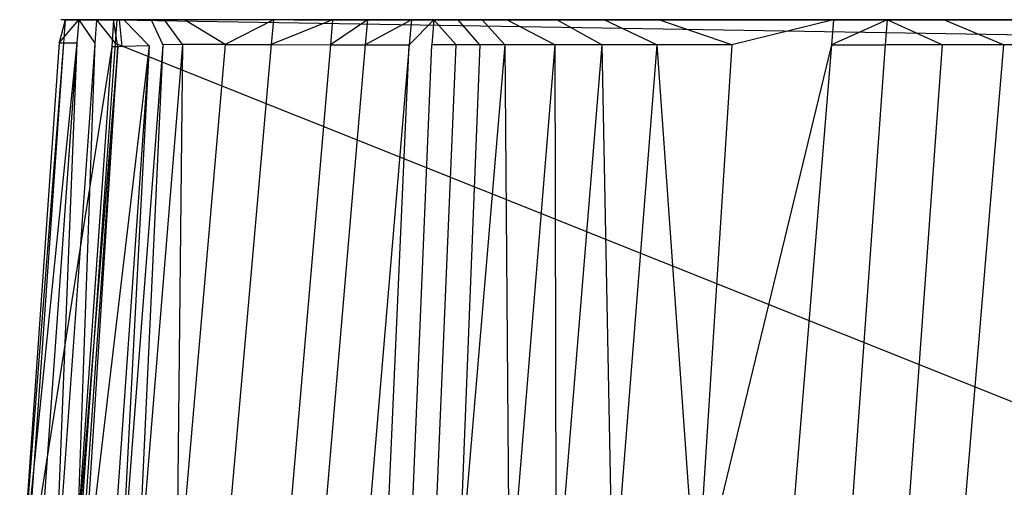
# Model space of a CAD drawing. Extents: x 0 to 0.36, y -0.56 to 0.
# Tile 35 of 40: x 0.019 to 0.125, y -0.05 to 0. Entities that reach past the tile are written whole.
import ezdxf

# ---------------------------------------------------------------- set-up
doc = ezdxf.new("R2010")
doc.units = 0
doc.layers.add('L1_WC_N_5638H0__0___REPLACEMTFO', color=7, linetype='CONTINUOUS')

msp = doc.modelspace()

# ---------------------------------------------------------------- linework, layer by layer
at = {"layer": 'L1_WC_N_5638H0__0___REPLACEMTFO', "color": 8}
for points, invisible_edges in [([(0.025632, -0.000123, 0.35872), (0.023542, -0.002586, 0.356749), (0.02544, -0.002603, 0.358722), (0.025632, -0.000123, 0.35872)], 13), ([(0.023542, -0.002586, 0.356749), (0.025632, -0.000123, 0.35872), (0.023731, -0.000123, 0.356745), (0.023542, -0.002586, 0.356749)], 14), ([(0.023542, -0.002586, 0.356749), (0.024194, -0.000123, 0.352754), (0.024006, -0.002624, 0.352758), (0.023542, -0.002586, 0.356749)], 13), ([(0.024194, -0.000123, 0.352754), (0.023542, -0.002586, 0.356749), (0.023731, -0.000123, 0.356745), (0.024194, -0.000123, 0.352754)], 14), ([(0.023731, -0.000123, 0.356745), (0.027249, -0.000123, 0.357079), (0.026539, -0.000123, 0.356089), (0.023731, -0.000123, 0.356745)], 13), ([(0.027249, -0.000123, 0.357079), (0.023731, -0.000123, 0.356745), (0.025632, -0.000123, 0.35872), (0.027249, -0.000123, 0.357079)], 14), ([(0.023731, -0.000123, 0.356745), (0.026519, -0.000123, 0.352892), (0.024194, -0.000123, 0.352754), (0.023731, -0.000123, 0.356745)], 13), ([(0.026519, -0.000123, 0.352892), (0.023731, -0.000123, 0.356745), (0.026539, -0.000123, 0.356089), (0.026519, -0.000123, 0.352892)], 14), ([(0.029369, -0.000123, 0.308181), (0.029181, -0.003033, 0.308186), (0.024006, -0.002624, 0.352758), (0.029369, -0.000123, 0.308181)], 14), ([(0.024194, -0.000123, 0.352754), (0.029369, -0.000123, 0.308181), (0.024006, -0.002624, 0.352758), (0.024194, -0.000123, 0.352754)], 14), ([(0.024194, -0.000123, 0.352754), (0.028536, -0.000123, 0.337238), (0.029369, -0.000123, 0.308181), (0.024194, -0.000123, 0.352754)], 13), ([(0.028536, -0.000123, 0.337238), (0.024194, -0.000123, 0.352754), (0.026519, -0.000123, 0.352892), (0.028536, -0.000123, 0.337238)], 14), ([(0.027353, -0.00263, 0.359947), (0.025632, -0.000123, 0.35872), (0.02544, -0.002603, 0.358722), (0.027353, -0.00263, 0.359947)], 13), ([(0.025632, -0.000123, 0.35872), (0.028225, -0.000123, 0.357704), (0.027249, -0.000123, 0.357079), (0.025632, -0.000123, 0.35872)], 13), ([(0.028225, -0.000123, 0.357704), (0.025632, -0.000123, 0.35872), (0.027545, -0.000123, 0.359945), (0.028225, -0.000123, 0.357704)], 14), ([(0.025632, -0.000123, 0.35872), (0.027353, -0.00263, 0.359947), (0.027545, -0.000123, 0.359945), (0.025632, -0.000123, 0.35872)], 14), ([(0.18, -0.000123, 0.357704), (0.028536, -0.000123, 0.337238), (0.026519, -0.000123, 0.352892), (0.18, -0.000123, 0.357704)], 15), ([(0.18, -0.000123, 0.357704), (0.026519, -0.000123, 0.352892), (0.026539, -0.000123, 0.356089), (0.18, -0.000123, 0.357704)], 15), ([(0.18, -0.000123, 0.357704), (0.026539, -0.000123, 0.356089), (0.027249, -0.000123, 0.357079), (0.18, -0.000123, 0.357704)], 15), ([(0.18, -0.000123, 0.357704), (0.027249, -0.000123, 0.357079), (0.028225, -0.000123, 0.357704), (0.18, -0.000123, 0.357704)], 15), ([(0.029537, -0.002636, 0.359947), (0.027545, -0.000123, 0.359945), (0.027353, -0.00263, 0.359947), (0.029537, -0.002636, 0.359947)], 13), ([(0.027545, -0.000123, 0.359945), (0.02973, -0.000123, 0.357704), (0.028225, -0.000123, 0.357704), (0.027545, -0.000123, 0.359945)], 13), ([(0.02973, -0.000123, 0.357704), (0.027545, -0.000123, 0.359945), (0.02973, -0.000123, 0.359945), (0.02973, -0.000123, 0.357704)], 14), ([(0.027545, -0.000123, 0.359945), (0.029537, -0.002636, 0.359947), (0.02973, -0.000123, 0.359945), (0.027545, -0.000123, 0.359945)], 14), ([(0.18, -0.000123, 0.357704), (0.028225, -0.000123, 0.357704), (0.02973, -0.000123, 0.357704), (0.18, -0.000123, 0.357704)], 15), ([(0.029994, -0.000123, 0.302842), (0.028536, -0.000123, 0.337238), (0.032951, -0.000123, 0.300425), (0.029994, -0.000123, 0.302842)], 13), ([(0.028536, -0.000123, 0.337238), (0.029994, -0.000123, 0.302842), (0.029369, -0.000123, 0.308181), (0.028536, -0.000123, 0.337238)], 14), ([(0.18, -0.000123, 0.357704), (0.032951, -0.000123, 0.300425), (0.028536, -0.000123, 0.337238), (0.18, -0.000123, 0.357704)], 15), ([(0.029369, -0.000123, 0.308181), (0.029805, -0.00302, 0.302847), (0.029181, -0.003033, 0.308186), (0.029369, -0.000123, 0.308181)], 13), ([(0.029805, -0.00302, 0.302847), (0.029369, -0.000123, 0.308181), (0.029994, -0.000123, 0.302842), (0.029805, -0.00302, 0.302847)], 14), ([(0.18, -0.00262, 0.359947), (0.02973, -0.000123, 0.359945), (0.029537, -0.002636, 0.359947), (0.18, -0.00262, 0.359947)], 13), ([(0.02973, -0.000123, 0.359945), (0.18, -0.000123, 0.357704), (0.02973, -0.000123, 0.357704), (0.02973, -0.000123, 0.359945)], 13), ([(0.18, -0.000123, 0.357704), (0.02973, -0.000123, 0.359945), (0.18, -0.000123, 0.359945), (0.18, -0.000123, 0.357704)], 14), ([(0.02973, -0.000123, 0.359945), (0.18, -0.00262, 0.359947), (0.18, -0.000123, 0.359945), (0.02973, -0.000123, 0.359945)], 14), ([(0.029994, -0.000123, 0.302842), (0.030272, -0.002997, 0.298858), (0.029805, -0.00302, 0.302847), (0.029994, -0.000123, 0.302842)], 13), ([(0.029994, -0.000123, 0.302842), (0.033074, -0.000123, 0.299016), (0.03046, -0.000123, 0.298852), (0.029994, -0.000123, 0.302842)], 13), ([(0.033074, -0.000123, 0.299016), (0.029994, -0.000123, 0.302842), (0.032951, -0.000123, 0.300425), (0.033074, -0.000123, 0.299016)], 14), ([(0.030272, -0.002997, 0.298858), (0.029994, -0.000123, 0.302842), (0.03046, -0.000123, 0.298852), (0.030272, -0.002997, 0.298858)], 14), ([(0.03046, -0.000123, 0.298852), (0.033188, -0.002903, 0.273946), (0.030272, -0.002997, 0.298858), (0.03046, -0.000123, 0.298852)], 13), ([(0.03046, -0.000123, 0.298852), (0.035274, -0.000123, 0.274097), (0.033376, -0.000123, 0.27394), (0.03046, -0.000123, 0.298852)], 13), ([(0.035274, -0.000123, 0.274097), (0.03046, -0.000123, 0.298852), (0.033074, -0.000123, 0.299016), (0.035274, -0.000123, 0.274097)], 14), ([(0.033188, -0.002903, 0.273946), (0.03046, -0.000123, 0.298852), (0.033376, -0.000123, 0.27394), (0.033188, -0.002903, 0.273946)], 14), ([(0.18, -0.000123, 0.357704), (0.033074, -0.000123, 0.299016), (0.032951, -0.000123, 0.300425), (0.18, -0.000123, 0.357704)], 15), ([(0.18, -0.000123, 0.357704), (0.035274, -0.000123, 0.274097), (0.033074, -0.000123, 0.299016), (0.18, -0.000123, 0.357704)], 15), ([(0.033376, -0.000123, 0.27394), (0.034625, -0.002815, 0.254392), (0.033188, -0.002903, 0.273946), (0.033376, -0.000123, 0.27394)], 14), ([(0.033376, -0.000123, 0.27394), (0.037103, -0.000123, 0.254607), (0.03483, -0.000123, 0.254389), (0.033376, -0.000123, 0.27394)], 13), ([(0.037103, -0.000123, 0.254607), (0.033376, -0.000123, 0.27394), (0.035274, -0.000123, 0.274097), (0.037103, -0.000123, 0.254607)], 14), ([(0.033376, -0.000123, 0.27394), (0.03483, -0.000123, 0.254389), (0.034625, -0.002815, 0.254392), (0.033376, -0.000123, 0.27394)], 14), ([(0.03483, -0.000123, 0.254389), (0.03674, -0.002777, 0.234278), (0.034625, -0.002815, 0.254392), (0.03483, -0.000123, 0.254389)], 13), ([(0.03483, -0.000123, 0.254389), (0.039226, -0.000123, 0.234541), (0.036957, -0.000123, 0.234277), (0.03483, -0.000123, 0.254389)], 13), ([(0.039226, -0.000123, 0.234541), (0.03483, -0.000123, 0.254389), (0.037103, -0.000123, 0.254607), (0.039226, -0.000123, 0.234541)], 14), ([(0.03674, -0.002777, 0.234278), (0.03483, -0.000123, 0.254389), (0.036957, -0.000123, 0.234277), (0.03674, -0.002777, 0.234278)], 14), ([(0.18, -0.000123, 0.357704), (0.037103, -0.000123, 0.254607), (0.035274, -0.000123, 0.274097), (0.18, -0.000123, 0.357704)], 15), ([(0.036957, -0.000123, 0.234277), (0.04131, -0.002763, 0.200629), (0.03674, -0.002777, 0.234278), (0.036957, -0.000123, 0.234277)], 13), ([(0.036957, -0.000123, 0.234277), (0.043798, -0.000123, 0.200976), (0.041542, -0.000123, 0.200623), (0.036957, -0.000123, 0.234277)], 13), ([(0.043798, -0.000123, 0.200976), (0.036957, -0.000123, 0.234277), (0.039226, -0.000123, 0.234541), (0.043798, -0.000123, 0.200976)], 14), ([(0.04131, -0.002763, 0.200629), (0.036957, -0.000123, 0.234277), (0.041542, -0.000123, 0.200623), (0.04131, -0.002763, 0.200629)], 14), ([(0.18, -0.000123, 0.357704), (0.039226, -0.000123, 0.234541), (0.037103, -0.000123, 0.254607), (0.18, -0.000123, 0.357704)], 15), ([(0.18, -0.000123, 0.357704), (0.043798, -0.000123, 0.200976), (0.039226, -0.000123, 0.234541), (0.18, -0.000123, 0.357704)], 15), ([(0.04131, -0.002763, 0.200629), (0.046492, -0.000123, 0.174426), (0.046256, -0.002783, 0.17443), (0.04131, -0.002763, 0.200629)], 13), ([(0.046492, -0.000123, 0.174426), (0.04131, -0.002763, 0.200629), (0.041542, -0.000123, 0.200623), (0.046492, -0.000123, 0.174426)], 14), ([(0.041542, -0.000123, 0.200623), (0.048725, -0.000123, 0.174899), (0.046492, -0.000123, 0.174426), (0.041542, -0.000123, 0.200623)], 13), ([(0.048725, -0.000123, 0.174899), (0.041542, -0.000123, 0.200623), (0.043798, -0.000123, 0.200976), (0.048725, -0.000123, 0.174899)], 14), ([(0.18, -0.000123, 0.357704), (0.048725, -0.000123, 0.174899), (0.043798, -0.000123, 0.200976), (0.18, -0.000123, 0.357704)], 13), ([(0.046256, -0.002783, 0.17443), (0.052835, -0.000123, 0.149196), (0.052605, -0.002808, 0.14919), (0.046256, -0.002783, 0.17443)], 13), ([(0.052835, -0.000123, 0.149196), (0.046256, -0.002783, 0.17443), (0.046492, -0.000123, 0.174426), (0.052835, -0.000123, 0.149196)], 14), ([(0.046492, -0.000123, 0.174426), (0.055039, -0.000123, 0.149786), (0.052835, -0.000123, 0.149196), (0.046492, -0.000123, 0.174426)], 13), ([(0.055039, -0.000123, 0.149786), (0.046492, -0.000123, 0.174426), (0.048725, -0.000123, 0.174899), (0.055039, -0.000123, 0.149786)], 14), ([(0.18, -0.000123, 0.357704), (0.055039, -0.000123, 0.149786), (0.048725, -0.000123, 0.174899), (0.18, -0.000123, 0.357704)], 10), ([(0.052605, -0.002808, 0.14919), (0.056561, -0.000123, 0.136998), (0.056333, -0.002818, 0.136992), (0.052605, -0.002808, 0.14919)], 13), ([(0.056561, -0.000123, 0.136998), (0.052605, -0.002808, 0.14919), (0.052835, -0.000123, 0.149196), (0.056561, -0.000123, 0.136998)], 14), ([(0.052835, -0.000123, 0.149196), (0.058738, -0.000123, 0.137679), (0.056561, -0.000123, 0.136998), (0.052835, -0.000123, 0.149196)], 13), ([(0.058738, -0.000123, 0.137679), (0.052835, -0.000123, 0.149196), (0.055039, -0.000123, 0.149786), (0.058738, -0.000123, 0.137679)], 14), ([(0.18, -0.000123, 0.357704), (0.058738, -0.000123, 0.137679), (0.055039, -0.000123, 0.149786), (0.18, -0.000123, 0.357704)], 13), ([(0.056333, -0.002818, 0.136992), (0.061279, -0.000123, 0.123335), (0.061052, -0.002824, 0.12333), (0.056333, -0.002818, 0.136992)], 13), ([(0.061279, -0.000123, 0.123335), (0.056333, -0.002818, 0.136992), (0.056561, -0.000123, 0.136998), (0.061279, -0.000123, 0.123335)], 14), ([(0.056561, -0.000123, 0.136998), (0.063433, -0.000123, 0.124082), (0.061279, -0.000123, 0.123335), (0.056561, -0.000123, 0.136998)], 13), ([(0.063433, -0.000123, 0.124082), (0.056561, -0.000123, 0.136998), (0.058738, -0.000123, 0.137679), (0.063433, -0.000123, 0.124082)], 14), ([(0.18, -0.000123, 0.357704), (0.063433, -0.000123, 0.124082), (0.058738, -0.000123, 0.137679), (0.18, -0.000123, 0.357704)], 10), ([(0.061052, -0.002824, 0.12333), (0.063689, -0.000123, 0.116913), (0.063462, -0.002825, 0.116907), (0.061052, -0.002824, 0.12333)], 13), ([(0.063689, -0.000123, 0.116913), (0.061052, -0.002824, 0.12333), (0.061279, -0.000123, 0.123335), (0.063689, -0.000123, 0.116913)], 14), ([(0.061279, -0.000123, 0.123335), (0.065826, -0.000123, 0.117703), (0.063689, -0.000123, 0.116913), (0.061279, -0.000123, 0.123335)], 13), ([(0.065826, -0.000123, 0.117703), (0.061279, -0.000123, 0.123335), (0.063433, -0.000123, 0.124082), (0.065826, -0.000123, 0.117703)], 14), ([(0.18, -0.000123, 0.357704), (0.065826, -0.000123, 0.117703), (0.063433, -0.000123, 0.124082), (0.18, -0.000123, 0.357704)], 13), ([(0.063689, -0.000123, 0.116913), (0.066066, -0.002824, 0.11028), (0.063462, -0.002825, 0.116907), (0.063689, -0.000123, 0.116913)], 13), ([(0.063689, -0.000123, 0.116913), (0.068419, -0.000123, 0.111106), (0.066293, -0.000123, 0.110285), (0.063689, -0.000123, 0.116913)], 13), ([(0.068419, -0.000123, 0.111106), (0.063689, -0.000123, 0.116913), (0.065826, -0.000123, 0.117703), (0.068419, -0.000123, 0.111106)], 14), ([(0.066066, -0.002824, 0.11028), (0.063689, -0.000123, 0.116913), (0.066293, -0.000123, 0.110285), (0.066066, -0.002824, 0.11028)], 14), ([(0.18, -0.000123, 0.357704), (0.068419, -0.000123, 0.111106), (0.065826, -0.000123, 0.117703), (0.18, -0.000123, 0.357704)], 10), ([(0.066293, -0.000123, 0.110285), (0.068619, -0.002821, 0.104041), (0.066066, -0.002824, 0.11028), (0.066293, -0.000123, 0.110285)], 13), ([(0.066293, -0.000123, 0.110285), (0.070961, -0.000123, 0.104893), (0.068846, -0.000123, 0.104045), (0.066293, -0.000123, 0.110285)], 13), ([(0.070961, -0.000123, 0.104893), (0.066293, -0.000123, 0.110285), (0.068419, -0.000123, 0.111106), (0.070961, -0.000123, 0.104893)], 14), ([(0.068619, -0.002821, 0.104041), (0.066293, -0.000123, 0.110285), (0.068846, -0.000123, 0.104045), (0.068619, -0.002821, 0.104041)], 14), ([(0.18, -0.000123, 0.357704), (0.070961, -0.000123, 0.104893), (0.068419, -0.000123, 0.111106), (0.18, -0.000123, 0.357704)], 13), ([(0.068846, -0.000123, 0.104045), (0.071271, -0.002819, 0.097794), (0.068619, -0.002821, 0.104041), (0.068846, -0.000123, 0.104045)], 13), ([(0.068846, -0.000123, 0.104045), (0.073596, -0.000123, 0.098683), (0.071496, -0.000123, 0.0978), (0.068846, -0.000123, 0.104045)], 13), ([(0.073596, -0.000123, 0.098683), (0.068846, -0.000123, 0.104045), (0.070961, -0.000123, 0.104893), (0.073596, -0.000123, 0.098683)], 14), ([(0.071271, -0.002819, 0.097794), (0.068846, -0.000123, 0.104045), (0.071496, -0.000123, 0.0978), (0.071271, -0.002819, 0.097794)], 14), ([(0.18, -0.000123, 0.357704), (0.073596, -0.000123, 0.098683), (0.070961, -0.000123, 0.104893), (0.18, -0.000123, 0.357704)], 10), ([(0.071496, -0.000123, 0.0978), (0.076648, -0.002812, 0.08586), (0.071271, -0.002819, 0.097794), (0.071496, -0.000123, 0.0978)], 13), ([(0.071496, -0.000123, 0.0978), (0.078941, -0.000123, 0.086802), (0.076866, -0.000123, 0.085864), (0.071496, -0.000123, 0.0978)], 13), ([(0.078941, -0.000123, 0.086802), (0.071496, -0.000123, 0.0978), (0.073596, -0.000123, 0.098683), (0.078941, -0.000123, 0.086802)], 14), ([(0.076648, -0.002812, 0.08586), (0.071496, -0.000123, 0.0978), (0.076866, -0.000123, 0.085864), (0.076648, -0.002812, 0.08586)], 14), ([(0.18, -0.000123, 0.357704), (0.078941, -0.000123, 0.086802), (0.073596, -0.000123, 0.098683), (0.18, -0.000123, 0.357704)], 13), ([(0.076866, -0.000123, 0.085864), (0.081698, -0.002807, 0.075581), (0.076648, -0.002812, 0.08586), (0.076866, -0.000123, 0.085864)], 13), ([(0.076866, -0.000123, 0.085864), (0.083955, -0.000123, 0.076578), (0.081917, -0.000123, 0.075565), (0.076866, -0.000123, 0.085864)], 13), ([(0.083955, -0.000123, 0.076578), (0.076866, -0.000123, 0.085864), (0.078941, -0.000123, 0.086802), (0.083955, -0.000123, 0.076578)], 14), ([(0.081698, -0.002807, 0.075581), (0.076866, -0.000123, 0.085864), (0.081917, -0.000123, 0.075565), (0.081698, -0.002807, 0.075581)], 14), ([(0.18, -0.000123, 0.357704), (0.083955, -0.000123, 0.076578), (0.078941, -0.000123, 0.086802), (0.18, -0.000123, 0.357704)], 10), ([(0.081917, -0.000123, 0.075565), (0.087581, -0.002803, 0.064774), (0.081698, -0.002807, 0.075581), (0.081917, -0.000123, 0.075565)], 13), ([(0.081917, -0.000123, 0.075565), (0.089775, -0.000123, 0.065867), (0.087792, -0.000123, 0.064752), (0.081917, -0.000123, 0.075565)], 13), ([(0.089775, -0.000123, 0.065867), (0.081917, -0.000123, 0.075565), (0.083955, -0.000123, 0.076578), (0.089775, -0.000123, 0.065867)], 14), ([(0.087581, -0.002803, 0.064774), (0.081917, -0.000123, 0.075565), (0.087792, -0.000123, 0.064752), (0.087581, -0.002803, 0.064774)], 14), ([(0.18, -0.000123, 0.357704), (0.089775, -0.000123, 0.065867), (0.083955, -0.000123, 0.076578), (0.18, -0.000123, 0.357704)], 13), ([(0.087792, -0.000123, 0.064752), (0.095612, -0.0028, 0.051977), (0.087581, -0.002803, 0.064774), (0.087792, -0.000123, 0.064752)], 13), ([(0.087792, -0.000123, 0.064752), (0.09767, -0.000123, 0.053268), (0.095781, -0.000123, 0.052004), (0.087792, -0.000123, 0.064752)], 13), ([(0.09767, -0.000123, 0.053268), (0.087792, -0.000123, 0.064752), (0.089775, -0.000123, 0.065867), (0.09767, -0.000123, 0.053268)], 14), ([(0.095612, -0.0028, 0.051977), (0.087792, -0.000123, 0.064752), (0.095781, -0.000123, 0.052004), (0.095612, -0.0028, 0.051977)], 14), ([(0.18, -0.000123, 0.357704), (0.09767, -0.000123, 0.053268), (0.089775, -0.000123, 0.065867), (0.18, -0.000123, 0.357704)], 10), ([(0.095612, -0.0028, 0.051977), (0.106495, -0.000123, 0.038061), (0.106279, -0.002801, 0.038095), (0.095612, -0.0028, 0.051977)], 13), ([(0.106495, -0.000123, 0.038061), (0.095612, -0.0028, 0.051977), (0.095781, -0.000123, 0.052004), (0.106495, -0.000123, 0.038061)], 14), ([(0.095781, -0.000123, 0.052004), (0.10824, -0.000123, 0.039513), (0.106495, -0.000123, 0.038061), (0.095781, -0.000123, 0.052004)], 13), ([(0.10824, -0.000123, 0.039513), (0.095781, -0.000123, 0.052004), (0.09767, -0.000123, 0.053268), (0.10824, -0.000123, 0.039513)], 14), ([(0.18, -0.000123, 0.357704), (0.10824, -0.000123, 0.039513), (0.09767, -0.000123, 0.053268), (0.18, -0.000123, 0.357704)], 13), ([(0.112249, -0.000128, 0.031931), (0.106279, -0.002801, 0.038095), (0.106495, -0.000123, 0.038061), (0.112249, -0.000128, 0.031931)], 14), ([(0.106279, -0.002801, 0.038095), (0.112249, -0.000128, 0.031931), (0.112045, -0.002802, 0.031945), (0.106279, -0.002801, 0.038095)], 13), ([(0.106495, -0.000123, 0.038061), (0.113855, -0.000123, 0.033522), (0.112249, -0.000128, 0.031931), (0.106495, -0.000123, 0.038061)], 13), ([(0.113855, -0.000123, 0.033522), (0.106495, -0.000123, 0.038061), (0.10824, -0.000123, 0.039513), (0.113855, -0.000123, 0.033522)], 14), ([(0.18, -0.000123, 0.357704), (0.113855, -0.000123, 0.033522), (0.10824, -0.000123, 0.039513), (0.18, -0.000123, 0.357704)], 10), ([(0.112249, -0.000128, 0.031931), (0.118138, -0.002804, 0.026119), (0.112045, -0.002802, 0.031945), (0.112249, -0.000128, 0.031931)], 13), ([(0.112249, -0.000128, 0.031931), (0.11979, -0.000123, 0.02786), (0.118326, -0.000118, 0.026127), (0.112249, -0.000128, 0.031931)], 13), ([(0.118138, -0.002804, 0.026119), (0.112249, -0.000128, 0.031931), (0.118326, -0.000118, 0.026127), (0.118138, -0.002804, 0.026119)], 14), ([(0.11979, -0.000123, 0.02786), (0.112249, -0.000128, 0.031931), (0.113855, -0.000123, 0.033522), (0.11979, -0.000123, 0.02786)], 14), ([(0.18, -0.000123, 0.357704), (0.11979, -0.000123, 0.02786), (0.113855, -0.000123, 0.033522), (0.18, -0.000123, 0.357704)], 13), ([(0.118326, -0.000118, 0.026127), (0.124725, -0.002808, 0.020823), (0.118138, -0.002804, 0.026119), (0.118326, -0.000118, 0.026127)], 13), ([(0.118326, -0.000118, 0.026127), (0.126188, -0.000123, 0.022687), (0.124885, -0.00012, 0.020837), (0.118326, -0.000118, 0.026127)], 13), ([(0.126188, -0.000123, 0.022687), (0.118326, -0.000118, 0.026127), (0.11979, -0.000123, 0.02786), (0.126188, -0.000123, 0.022687)], 14), ([(0.124725, -0.002808, 0.020823), (0.118326, -0.000118, 0.026127), (0.124885, -0.00012, 0.020837), (0.124725, -0.002808, 0.020823)], 14), ([(0.18, -0.000123, 0.357704), (0.126188, -0.000123, 0.022687), (0.11979, -0.000123, 0.02786), (0.18, -0.000123, 0.357704)], 10), ([(0.124885, -0.00012, 0.020837), (0.131717, -0.002812, 0.016058), (0.124725, -0.002808, 0.020823), (0.124885, -0.00012, 0.020837)], 13), ([(0.023542, -0.002586, 0.356749), (0.019305, -0.06274, 0.356834), (0.02544, -0.002603, 0.358722), (0.023542, -0.002586, 0.356749)], 14), ([(0.024006, -0.002624, 0.352758), (0.019305, -0.06274, 0.356834), (0.023542, -0.002586, 0.356749), (0.024006, -0.002624, 0.352758)], 14), ([(0.02544, -0.002603, 0.358722), (0.019305, -0.06274, 0.356834), (0.021115, -0.062859, 0.358763), (0.02544, -0.002603, 0.358722)], 14), ([(0.019305, -0.06274, 0.356834), (0.024006, -0.002624, 0.352758), (0.019768, -0.062778, 0.352843), (0.019305, -0.06274, 0.356834)], 13), ([(0.029181, -0.003033, 0.308186), (0.019768, -0.062778, 0.352843), (0.024006, -0.002624, 0.352758), (0.029181, -0.003033, 0.308186)], 14), ([(0.019768, -0.062778, 0.352843), (0.029181, -0.003033, 0.308186), (0.024939, -0.063183, 0.308307), (0.019768, -0.062778, 0.352843)], 13), ([(0.023024, -0.062994, 0.359998), (0.02544, -0.002603, 0.358722), (0.021115, -0.062859, 0.358763), (0.023024, -0.062994, 0.359998)], 13), ([(0.02544, -0.002603, 0.358722), (0.023024, -0.062994, 0.359998), (0.027353, -0.00263, 0.359947), (0.02544, -0.002603, 0.358722)], 14), ([(0.025197, -0.06315, 0.359998), (0.027353, -0.00263, 0.359947), (0.023024, -0.062994, 0.359998), (0.025197, -0.06315, 0.359998)], 13), ([(0.024939, -0.063183, 0.308307), (0.029805, -0.00302, 0.302847), (0.02556, -0.063227, 0.302962), (0.024939, -0.063183, 0.308307)], 13), ([(0.029805, -0.00302, 0.302847), (0.024939, -0.063183, 0.308307), (0.029181, -0.003033, 0.308186), (0.029805, -0.00302, 0.302847)], 14), ([(0.027353, -0.00263, 0.359947), (0.025197, -0.06315, 0.359998), (0.029537, -0.002636, 0.359947), (0.027353, -0.00263, 0.359947)], 14), ([(0.18, -0.062769, 0.359998), (0.029537, -0.002636, 0.359947), (0.025197, -0.06315, 0.359998), (0.18, -0.062769, 0.359998)], 13), ([(0.029805, -0.00302, 0.302847), (0.026045, -0.062925, 0.298993), (0.02556, -0.063227, 0.302962), (0.029805, -0.00302, 0.302847)], 13), ([(0.026045, -0.062925, 0.298993), (0.033188, -0.002903, 0.273946), (0.028955, -0.062943, 0.274062), (0.026045, -0.062925, 0.298993)], 13), ([(0.033188, -0.002903, 0.273946), (0.026045, -0.062925, 0.298993), (0.030272, -0.002997, 0.298858), (0.033188, -0.002903, 0.273946)], 14), ([(0.026045, -0.062925, 0.298993), (0.029805, -0.00302, 0.302847), (0.030272, -0.002997, 0.298858), (0.026045, -0.062925, 0.298993)], 14), ([(0.033188, -0.002903, 0.273946), (0.030024, -0.062897, 0.254463), (0.028955, -0.062943, 0.274062), (0.033188, -0.002903, 0.273946)], 14), ([(0.029537, -0.002636, 0.359947), (0.18, -0.062769, 0.359998), (0.18, -0.00262, 0.359947), (0.029537, -0.002636, 0.359947)], 14), ([(0.034625, -0.002815, 0.254392), (0.031861, -0.062884, 0.234305), (0.030024, -0.062897, 0.254463), (0.034625, -0.002815, 0.254392)], 14), ([(0.034625, -0.002815, 0.254392), (0.030024, -0.062897, 0.254463), (0.033188, -0.002903, 0.273946), (0.034625, -0.002815, 0.254392)], 14), ([(0.03674, -0.002777, 0.234278), (0.031861, -0.062884, 0.234305), (0.034625, -0.002815, 0.254392), (0.03674, -0.002777, 0.234278)], 14), ([(0.03674, -0.002777, 0.234278), (0.036093, -0.062877, 0.200757), (0.031861, -0.062884, 0.234305), (0.03674, -0.002777, 0.234278)], 14), ([(0.04131, -0.002763, 0.200629), (0.046256, -0.002783, 0.17443), (0.036093, -0.062877, 0.200757), (0.04131, -0.002763, 0.200629)], 14), ([(0.04131, -0.002763, 0.200629), (0.036093, -0.062877, 0.200757), (0.03674, -0.002777, 0.234278), (0.04131, -0.002763, 0.200629)], 14), ([(0.046256, -0.002783, 0.17443), (0.04097, -0.062892, 0.174531), (0.036093, -0.062877, 0.200757), (0.046256, -0.002783, 0.17443)], 14), ([(0.046256, -0.002783, 0.17443), (0.052605, -0.002808, 0.14919), (0.04097, -0.062892, 0.174531), (0.046256, -0.002783, 0.17443)], 14), ([(0.052605, -0.002808, 0.14919), (0.047435, -0.062922, 0.14905), (0.04097, -0.062892, 0.174531), (0.052605, -0.002808, 0.14919)], 14), ([(0.052605, -0.002808, 0.14919), (0.056333, -0.002818, 0.136992), (0.047435, -0.062922, 0.14905), (0.052605, -0.002808, 0.14919)], 14), ([(0.056333, -0.002818, 0.136992), (0.051204, -0.062938, 0.136859), (0.047435, -0.062922, 0.14905), (0.056333, -0.002818, 0.136992)], 14), ([(0.056333, -0.002818, 0.136992), (0.061052, -0.002824, 0.12333), (0.051204, -0.062938, 0.136859), (0.056333, -0.002818, 0.136992)], 14), ([(0.061052, -0.002824, 0.12333), (0.055949, -0.062945, 0.123204), (0.051204, -0.062938, 0.136859), (0.061052, -0.002824, 0.12333)], 14), ([(0.061052, -0.002824, 0.12333), (0.058358, -0.06294, 0.116785), (0.055949, -0.062945, 0.123204), (0.061052, -0.002824, 0.12333)], 13), ([(0.058358, -0.06294, 0.116785), (0.061052, -0.002824, 0.12333), (0.063462, -0.002825, 0.116907), (0.058358, -0.06294, 0.116785)], 14), ([(0.063462, -0.002825, 0.116907), (0.060955, -0.062923, 0.110168), (0.058358, -0.06294, 0.116785), (0.063462, -0.002825, 0.116907)], 13), ([(0.066066, -0.002824, 0.11028), (0.063511, -0.062895, 0.103941), (0.060955, -0.062923, 0.110168), (0.066066, -0.002824, 0.11028)], 13), ([(0.060955, -0.062923, 0.110168), (0.063462, -0.002825, 0.116907), (0.066066, -0.002824, 0.11028), (0.060955, -0.062923, 0.110168)], 14), ([(0.063511, -0.062895, 0.103941), (0.066066, -0.002824, 0.11028), (0.068619, -0.002821, 0.104041), (0.063511, -0.062895, 0.103941)], 14), ([(0.068619, -0.002821, 0.104041), (0.066217, -0.062853, 0.097656), (0.063511, -0.062895, 0.103941), (0.068619, -0.002821, 0.104041)], 14), ([(0.071271, -0.002819, 0.097794), (0.071746, -0.062748, 0.085763), (0.066217, -0.062853, 0.097656), (0.071271, -0.002819, 0.097794)], 14), ([(0.071271, -0.002819, 0.097794), (0.066217, -0.062853, 0.097656), (0.068619, -0.002821, 0.104041), (0.071271, -0.002819, 0.097794)], 14), ([(0.076648, -0.002812, 0.08586), (0.071746, -0.062748, 0.085763), (0.071271, -0.002819, 0.097794), (0.076648, -0.002812, 0.08586)], 14), ([(0.076648, -0.002812, 0.08586), (0.07678, -0.062654, 0.075952), (0.071746, -0.062748, 0.085763), (0.076648, -0.002812, 0.08586)], 14), ([(0.081698, -0.002807, 0.075581), (0.07678, -0.062654, 0.075952), (0.076648, -0.002812, 0.08586), (0.081698, -0.002807, 0.075581)], 14), ([(0.081698, -0.002807, 0.075581), (0.082838, -0.062566, 0.065261), (0.07678, -0.062654, 0.075952), (0.081698, -0.002807, 0.075581)], 14), ([(0.087581, -0.002803, 0.064774), (0.082838, -0.062566, 0.065261), (0.081698, -0.002807, 0.075581), (0.087581, -0.002803, 0.064774)], 14), ([(0.087581, -0.002803, 0.064774), (0.091819, -0.062501, 0.051373), (0.082838, -0.062566, 0.065261), (0.087581, -0.002803, 0.064774)], 14), ([(0.095612, -0.0028, 0.051977), (0.091819, -0.062501, 0.051373), (0.087581, -0.002803, 0.064774), (0.095612, -0.0028, 0.051977)], 14), ([(0.106279, -0.002801, 0.038095), (0.091819, -0.062501, 0.051373), (0.095612, -0.0028, 0.051977), (0.106279, -0.002801, 0.038095)], 14), ([(0.091819, -0.062501, 0.051373), (0.106279, -0.002801, 0.038095), (0.101416, -0.062513, 0.038867), (0.091819, -0.062501, 0.051373)], 13), ([(0.106279, -0.002801, 0.038095), (0.112045, -0.002802, 0.031945), (0.101416, -0.062513, 0.038867), (0.106279, -0.002801, 0.038095)], 14), ([(0.112045, -0.002802, 0.031945), (0.107722, -0.063227, 0.03184), (0.101416, -0.062513, 0.038867), (0.112045, -0.002802, 0.031945)], 14), ([(0.113956, -0.060491, 0.02617), (0.107722, -0.063227, 0.03184), (0.112045, -0.002802, 0.031945), (0.113956, -0.060491, 0.02617)], 14), ([(0.118138, -0.002804, 0.026119), (0.113956, -0.060491, 0.02617), (0.112045, -0.002802, 0.031945), (0.118138, -0.002804, 0.026119)], 14), ([(0.120334, -0.055236, 0.02154), (0.113956, -0.060491, 0.02617), (0.118138, -0.002804, 0.026119), (0.120334, -0.055236, 0.02154)], 14), ([(0.124725, -0.002808, 0.020823), (0.120334, -0.055236, 0.02154), (0.118138, -0.002804, 0.026119), (0.124725, -0.002808, 0.020823)], 14), ([(0.127288, -0.051469, 0.016581), (0.120334, -0.055236, 0.02154), (0.124725, -0.002808, 0.020823), (0.127288, -0.051469, 0.016581)], 14), ([(0.131717, -0.002812, 0.016058), (0.127288, -0.051469, 0.016581), (0.124725, -0.002808, 0.020823), (0.131717, -0.002812, 0.016058)], 14)]:
    msp.add_3dface(points, dxfattribs=dict(at, invisible_edges=invisible_edges))

doc.saveas('drawing.dxf')
